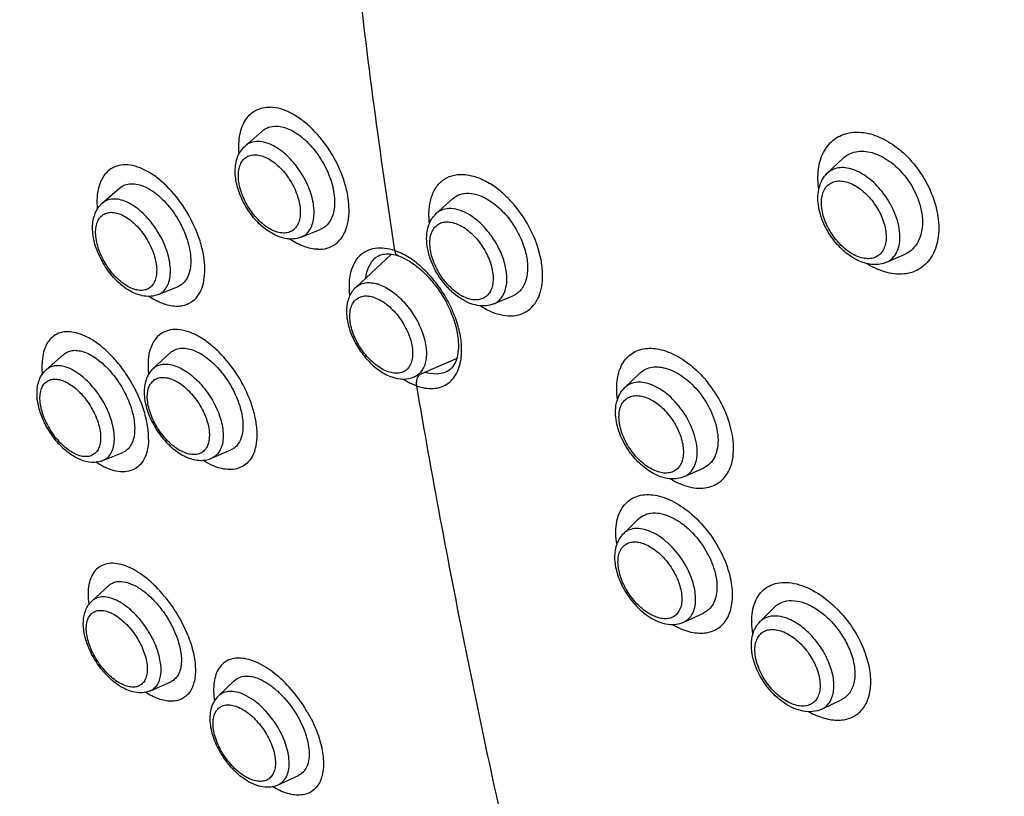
# Model space of a CAD drawing. Header units: millimetres. Extents: x 18 to 699, y 6 to 689.
# Tile 13 of 53: x 206 to 234, y 254 to 276. Entities that reach past the tile are written whole.
import ezdxf

# ---------------------------------------------------------------- set-up
doc = ezdxf.new("R2010")
doc.units = ezdxf.units.MM
doc.header["$LTSCALE"] = 46.255
doc.layers.get('0').update_dxf_attribs({"linetype": 'CONTINUOUS'})

msp = doc.modelspace()

# ---------------------------------------------------------------- linework, layer by layer
at = {"color": 7, "linetype": 'CONTINUOUS'}
for p, q in [((212.759, 272.854), (213.244, 273.28)), ((229.393, 272.077), (229.834, 272.498)), ((208.679, 271.219), (209.176, 271.651)), ((218.223, 270.925), (218.687, 271.347)), ((214.361, 270.249), (214.908, 270.468)), ((215.919, 268.814), (216.939, 269.764)), ((231.087, 269.534), (231.616, 269.766)), ((210.275, 268.609), (210.83, 268.832)), ((219.862, 268.345), (220.407, 268.571)), ((207.077, 266.459), (207.572, 266.898)), ((210.133, 266.495), (210.62, 266.944)), ((217.594, 266.256), (218.804, 266.781)), ((218.504, 266.397), (218.503, 266.397)), ((223.607, 265.949), (224.046, 266.369)), ((211.802, 263.931), (212.348, 264.168)), ((208.7, 263.865), (209.266, 264.1)), ((225.307, 263.408), (225.855, 263.651)), ((223.567, 261.776), (224.004, 262.199)), ((208.382, 259.85), (208.864, 260.293)), ((227.47, 259.259), (227.889, 259.68)), ((225.291, 259.251), (225.853, 259.507)), ((210.057, 257.288), (210.634, 257.542)), ((211.995, 257.137), (212.458, 257.578)), ((229.234, 256.762), (229.791, 257.026)), ((213.708, 254.602), (214.281, 254.863))]:
    msp.add_line(p, q, dxfattribs=at)
for points in [[(216.47, 269.645), (216.481, 269.655), (216.518, 269.684), (216.558, 269.71), (216.601, 269.731), (216.646, 269.747), (216.692, 269.76), (216.74, 269.768), (216.79, 269.772), (216.84, 269.773), (216.892, 269.77), (216.945, 269.763), (216.999, 269.753), (217.055, 269.74), (217.114, 269.723), (217.141, 269.714)], [(217.141, 269.714), (217.172, 269.702), (217.24, 269.675), (217.31, 269.642), (217.381, 269.605), (217.453, 269.563), (217.525, 269.517), (217.598, 269.466), (217.671, 269.41), (217.745, 269.35), (217.817, 269.286), (217.889, 269.218), (217.96, 269.147), (218.03, 269.071), (218.098, 268.992), (218.165, 268.911), (218.23, 268.826), (218.292, 268.738), (218.352, 268.649), (218.409, 268.557), (218.464, 268.464), (218.515, 268.37), (218.563, 268.274), (218.608, 268.178), (218.649, 268.082), (218.687, 267.985), (218.721, 267.889), (218.751, 267.794), (218.777, 267.7), (218.799, 267.607), (218.818, 267.515), (218.832, 267.426), (218.843, 267.339), (218.85, 267.255), (218.853, 267.174), (218.852, 267.095), (218.848, 267.02), (218.84, 266.949), (218.829, 266.881), (218.815, 266.817), (218.797, 266.756), (218.776, 266.699), (218.752, 266.647), (218.725, 266.598), (218.695, 266.552), (218.66, 266.509), (218.621, 266.471), (218.578, 266.438), (218.531, 266.41), (218.503, 266.397)]]:
    msp.add_lwpolyline(points, dxfattribs=at)
msp.add_arc((209.141, 270.689), 0.703, 131.0897, 138.3978, dxfattribs=at)
at = {"color": 9, "linetype": 'CONTINUOUS'}
for centre, radius, start, end in [((215.341, 272.155), 2.356, 236.2229, 236.6294), ((216.218, 267.853), 1.108, 70.7754, 72.5193), ((219.554, 269.668), 1.25, 237.7284, 242.2365), ((220.675, 270.154), 2.213, 237.371, 238.0152), ((217.276, 267.003), 1.671, 353.7409, 353.9665), ((466.05, 308.29), 251.968, 189.6623, 191.40309), ((225.455, 265.342), 2.046, 218.696, 219.2484), ((225.491, 261.241), 2.123, 209.8379, 210.2814), ((210.169, 259.254), 1.968, 199.46, 201.4957), ((455.576, 305.919), 241.232, 191.34292, 193.13855), ((229.042, 258.578), 1.731, 199.216, 199.6624), ((229.081, 258.592), 1.772, 199.6676, 201.4928), ((214.027, 256.666), 2.235, 209.8787, 210.2814)]:
    msp.add_arc(centre, radius, start, end, dxfattribs=at)
at = {"color": 7, "linetype": 'CONTINUOUS'}
for points, knots in [([(266.301, 240.981), (266.224, 243.18), (265.752, 247.725), (264.229, 254.616), (261.902, 261.69), (258.818, 268.797), (255.045, 275.789), (250.661, 282.518), (245.761, 288.842), (240.447, 294.625), (234.832, 299.746), (229.033, 304.096), (223.168, 307.584), (217.356, 310.136), (212.547, 311.461), (208.851, 311.965), (206.226, 312.071), (203.703, 311.911), (201.297, 311.482), (199.022, 310.786), (197.594, 310.141), (196.911, 309.777)], [0, 0, 0, 0, 0.06017, 0.124586, 0.192628, 0.263472, 0.336155, 0.409633, 0.482822, 0.554654, 0.62412, 0.690326, 0.752547, 0.810296, 0.863404, 0.8883, 0.912168, 0.935114, 0.957282, 0.978844, 1, 1, 1, 1]), ([(194.124, 307.962), (193.51, 307.515), (192.33, 306.536), (190.75, 304.837), (189.359, 302.915), (188.167, 300.783), (187.177, 298.455), (186.11, 295.033), (185.333, 290.305), (185.266, 284.203), (186.036, 277.672), (187.622, 270.841), (189.99, 263.847), (193.091, 256.831), (196.86, 249.939), (201.219, 243.311), (206.078, 237.087), (211.337, 231.393), (216.887, 226.349), (222.614, 222.059), (226.609, 219.68), (228.609, 218.653)], [0, 0, 0, 0, 0.021111, 0.042499, 0.064371, 0.086915, 0.110287, 0.134617, 0.186447, 0.242853, 0.303794, 0.368895, 0.437521, 0.508853, 0.581937, 0.655745, 0.729214, 0.8013, 0.871015, 0.937485, 1, 1, 1, 1]), ([(213.244, 273.28), (213.298, 273.328), (213.43, 273.404), (213.58, 273.423), (213.655, 273.421)], [0, 0, 0, 0, 0.487828, 1, 1, 1, 1]), ([(213.655, 273.421), (213.794, 273.417), (214.011, 273.35), (214.275, 273.193), (214.555, 272.968), (214.865, 272.607), (215.145, 272.103), (215.307, 271.579), (215.331, 271.153), (215.265, 270.862), (215.181, 270.686), (215.062, 270.549), (214.961, 270.489), (214.908, 270.468)], [0, 0, 0, 0, 0.107384, 0.169911, 0.237677, 0.384322, 0.53624, 0.680563, 0.806545, 0.861179, 0.910515, 0.955998, 1, 1, 1, 1]), ([(214.051, 270.196), (213.919, 270.2), (213.644, 270.272), (213.276, 270.51), (212.951, 270.847), (212.693, 271.253), (212.521, 271.693), (212.455, 272.132), (212.508, 272.481), (212.627, 272.715), (212.712, 272.812), (212.759, 272.854)], [0, 0, 0, 0, 0.113415, 0.23772, 0.372873, 0.512899, 0.649412, 0.775747, 0.890709, 0.945715, 1, 1, 1, 1]), ([(229.834, 272.498), (229.885, 272.547), (230.002, 272.63), (230.21, 272.701), (230.44, 272.714), (230.775, 272.654), (231.198, 272.435), (231.477, 272.162), (231.604, 272.004)], [0, 0, 0, 0, 0.102753, 0.207133, 0.31737, 0.43632, 0.702532, 1, 1, 1, 1]), ([(229.601, 270.132), (229.479, 270.285), (229.276, 270.614), (229.136, 271.069), (229.117, 271.425), (229.152, 271.673), (229.241, 271.897), (229.337, 272.024), (229.393, 272.077)], [0, 0, 0, 0, 0.277054, 0.540179, 0.662594, 0.778821, 0.890572, 1, 1, 1, 1]), ([(209.176, 271.651), (209.219, 271.689), (209.322, 271.752), (209.505, 271.787), (209.706, 271.765), (209.917, 271.689), (210.133, 271.563), (210.426, 271.327), (210.753, 270.941), (211.043, 270.407), (211.185, 269.931), (211.215, 269.569), (211.195, 269.332), (211.135, 269.128), (211.063, 269.014), (211.022, 268.967)], [0, 0, 0, 0, 0.043193, 0.087931, 0.137226, 0.192798, 0.255095, 0.323597, 0.473778, 0.629883, 0.776304, 0.841865, 0.900869, 0.953233, 1, 1, 1, 1]), ([(231.604, 272.004), (231.76, 271.81), (231.948, 271.484), (232.085, 271.022), (232.122, 270.687), (232.093, 270.378), (231.997, 270.109), (231.837, 269.895), (231.693, 269.799), (231.616, 269.766)], [0, 0, 0, 0, 0.294228, 0.435537, 0.56791, 0.689305, 0.799678, 0.901553, 1, 1, 1, 1]), ([(218.687, 271.347), (218.747, 271.402), (218.896, 271.489), (219.164, 271.52), (219.453, 271.455), (219.639, 271.361), (219.732, 271.302)], [0, 0, 0, 0, 0.217184, 0.44664, 0.705475, 1, 1, 1, 1]), ([(219.732, 271.302), (219.856, 271.225), (220.093, 271.031), (220.392, 270.673), (220.629, 270.261), (220.785, 269.829), (220.847, 269.411), (220.809, 269.038), (220.685, 268.78), (220.537, 268.638), (220.451, 268.59), (220.407, 268.571)], [0, 0, 0, 0, 0.134527, 0.279459, 0.427236, 0.569768, 0.699958, 0.813421, 0.910682, 0.955656, 1, 1, 1, 1]), ([(210.275, 268.609), (210.213, 268.584), (210.079, 268.552), (209.871, 268.559), (209.664, 268.614), (209.388, 268.745), (209.066, 269.003), (208.749, 269.402), (208.516, 269.859), (208.411, 270.263), (208.398, 270.575), (208.426, 270.791), (208.494, 270.99), (208.571, 271.106), (208.616, 271.156)], [0, 0, 0, 0, 0.054524, 0.109823, 0.166918, 0.226835, 0.356433, 0.496269, 0.637258, 0.769668, 0.831049, 0.889287, 0.945241, 1, 1, 1, 1]), ([(218.932, 268.488), (218.829, 268.552), (218.633, 268.709), (218.38, 268.995), (218.173, 269.323), (218.025, 269.673), (217.944, 270.028), (217.94, 270.37), (218.024, 270.683), (218.148, 270.857), (218.223, 270.925)], [0, 0, 0, 0, 0.128106, 0.263088, 0.400541, 0.535297, 0.663026, 0.781766, 0.892868, 1, 1, 1, 1]), ([(214.361, 270.249), (214.288, 270.22), (214.183, 270.197), (214.077, 270.195), (214.051, 270.196)], [0, 0, 0, 0, 0.747381, 1, 1, 1, 1]), ([(231.087, 269.534), (231.028, 269.508), (230.903, 269.472), (230.637, 269.458), (230.293, 269.55), (229.917, 269.788), (229.7, 270.009), (229.601, 270.132)], [0, 0, 0, 0, 0.112091, 0.225834, 0.463182, 0.722057, 1, 1, 1, 1]), ([(211.022, 268.967), (210.996, 268.938), (210.937, 268.884), (210.867, 268.846), (210.83, 268.832)], [0, 0, 0, 0, 0.503742, 1, 1, 1, 1]), ([(215.919, 268.814), (215.877, 268.776), (215.804, 268.689), (215.696, 268.482), (215.64, 268.179), (215.681, 267.793), (215.812, 267.401), (216.019, 267.024), (216.287, 266.689), (216.598, 266.421), (216.834, 266.295), (216.954, 266.254)], [0, 0, 0, 0, 0.053587, 0.10773, 0.219811, 0.341468, 0.473262, 0.611171, 0.748705, 0.879516, 1, 1, 1, 1]), ([(219.862, 268.345), (219.791, 268.315), (219.636, 268.278), (219.396, 268.291), (219.156, 268.362), (219.006, 268.441), (218.932, 268.488)], [0, 0, 0, 0, 0.237702, 0.48036, 0.733079, 1, 1, 1, 1]), ([(207.572, 266.898), (207.606, 266.928), (207.685, 266.979), (207.825, 267.018), (207.98, 267.017), (208.214, 266.963), (208.519, 266.797), (208.861, 266.491), (209.169, 266.096), (209.412, 265.65), (209.568, 265.193), (209.608, 264.884), (209.605, 264.741)], [0, 0, 0, 0, 0.040241, 0.081477, 0.126043, 0.17552, 0.291176, 0.427551, 0.577071, 0.729332, 0.873406, 1, 1, 1, 1]), ([(210.62, 266.944), (210.658, 266.979), (210.749, 267.039), (210.911, 267.082), (211.091, 267.076), (211.361, 267.003), (211.707, 266.794), (212.082, 266.423), (212.397, 265.958), (212.617, 265.454), (212.717, 264.966), (212.692, 264.651), (212.648, 264.52)], [0, 0, 0, 0, 0.041968, 0.085109, 0.132085, 0.184576, 0.307488, 0.450831, 0.604079, 0.754153, 0.888761, 1, 1, 1, 1]), ([(206.815, 265.817), (206.818, 265.938), (206.847, 266.12), (206.957, 266.332), (207.034, 266.421), (207.077, 266.459)], [0, 0, 0, 0, 0.510487, 0.756325, 1, 1, 1, 1]), ([(210.133, 266.495), (210.086, 266.451), (210.003, 266.351), (209.949, 266.233), (209.929, 266.172)], [0, 0, 0, 0, 0.496915, 1, 1, 1, 1]), ([(224.046, 266.369), (224.093, 266.413), (224.201, 266.488), (224.395, 266.546), (224.611, 266.547), (224.93, 266.473), (225.334, 266.243), (225.605, 265.973), (225.731, 265.816)], [0, 0, 0, 0, 0.097215, 0.197, 0.304473, 0.422796, 0.693456, 1, 1, 1, 1]), ([(209.929, 266.172), (209.843, 265.916), (209.886, 265.461), (210.11, 264.925), (210.369, 264.53), (210.688, 264.201), (211.045, 263.963), (211.372, 263.865), (211.626, 263.873), (211.746, 263.907), (211.802, 263.931)], [0, 0, 0, 0, 0.237911, 0.374589, 0.515314, 0.65164, 0.77719, 0.891263, 0.94594, 1, 1, 1, 1]), ([(216.954, 266.254), (217.058, 266.217), (217.275, 266.173), (217.496, 266.213), (217.594, 266.256)], [0, 0, 0, 0, 0.510107, 1, 1, 1, 1]), ([(223.825, 264.01), (223.703, 264.163), (223.5, 264.492), (223.357, 264.945), (223.336, 265.3), (223.369, 265.546), (223.456, 265.77), (223.552, 265.896), (223.607, 265.949)], [0, 0, 0, 0, 0.277803, 0.541206, 0.663476, 0.779419, 0.890846, 1, 1, 1, 1]), ([(208.7, 263.865), (208.65, 263.844), (208.544, 263.815), (208.32, 263.805), (208.033, 263.88), (207.713, 264.073), (207.42, 264.345), (207.167, 264.679), (206.969, 265.049), (206.843, 265.432), (206.812, 265.693), (206.815, 265.817)], [0, 0, 0, 0, 0.053134, 0.106679, 0.217268, 0.337623, 0.468837, 0.607087, 0.745792, 0.878202, 1, 1, 1, 1]), ([(225.731, 265.816), (225.885, 265.624), (226.075, 265.306), (226.226, 264.856), (226.278, 264.533), (226.267, 264.235), (226.193, 263.977), (226.055, 263.772), (225.924, 263.681), (225.855, 263.651)], [0, 0, 0, 0, 0.302769, 0.447161, 0.58111, 0.702085, 0.809793, 0.907043, 1, 1, 1, 1]), ([(209.605, 264.741), (209.603, 264.666), (209.588, 264.524), (209.523, 264.334), (209.416, 264.185), (209.318, 264.121), (209.266, 264.1)], [0, 0, 0, 0, 0.294318, 0.552386, 0.782283, 1, 1, 1, 1]), ([(212.648, 264.52), (212.622, 264.441), (212.564, 264.331), (212.449, 264.221), (212.383, 264.183), (212.348, 264.168)], [0, 0, 0, 0, 0.521527, 0.762531, 1, 1, 1, 1]), ([(225.307, 263.408), (225.248, 263.383), (225.124, 263.346), (224.859, 263.333), (224.516, 263.426), (224.141, 263.666), (223.924, 263.887), (223.825, 264.01)], [0, 0, 0, 0, 0.111862, 0.225332, 0.462257, 0.721308, 1, 1, 1, 1]), ([(224.004, 262.199), (224.056, 262.25), (224.185, 262.334), (224.419, 262.382), (224.678, 262.354), (224.95, 262.254), (225.224, 262.089), (225.58, 261.788), (225.802, 261.5), (225.925, 261.29)], [0, 0, 0, 0, 0.091663, 0.187835, 0.294831, 0.415515, 0.549611, 0.694606, 1, 1, 1, 1]), ([(223.567, 261.776), (223.521, 261.731), (223.44, 261.628), (223.36, 261.447), (223.318, 261.249), (223.311, 260.961), (223.39, 260.583), (223.521, 260.298), (223.602, 260.158)], [0, 0, 0, 0, 0.11114, 0.223814, 0.33972, 0.460596, 0.720026, 1, 1, 1, 1]), ([(225.925, 261.29), (226.028, 261.114), (226.151, 260.838), (226.233, 260.462), (226.248, 260.202), (226.217, 259.968), (226.141, 259.766), (226.018, 259.606), (225.91, 259.533), (225.853, 259.507)], [0, 0, 0, 0, 0.308697, 0.450959, 0.581657, 0.699854, 0.80646, 0.9047, 1, 1, 1, 1]), ([(208.864, 260.293), (208.89, 260.316), (208.948, 260.358), (209.089, 260.413), (209.303, 260.414), (209.574, 260.322), (209.856, 260.148), (210.135, 259.901), (210.393, 259.596), (210.617, 259.253), (210.735, 259.005), (210.785, 258.879)], [0, 0, 0, 0, 0.039826, 0.080192, 0.168474, 0.27404, 0.398702, 0.53969, 0.691562, 0.847449, 1, 1, 1, 1]), ([(223.602, 260.158), (223.7, 259.991), (223.928, 259.688), (224.289, 259.392), (224.604, 259.242), (224.839, 259.182), (225.073, 259.178), (225.223, 259.219), (225.291, 259.251)], [0, 0, 0, 0, 0.279436, 0.543014, 0.664878, 0.780267, 0.891186, 1, 1, 1, 1]), ([(208.272, 258.563), (208.226, 258.681), (208.155, 258.916), (208.123, 259.269), (208.176, 259.546), (208.275, 259.735), (208.344, 259.815), (208.382, 259.85)], [0, 0, 0, 0, 0.279369, 0.535318, 0.771335, 0.886015, 1, 1, 1, 1]), ([(227.889, 259.68), (227.949, 259.74), (228.103, 259.839), (228.387, 259.881), (228.699, 259.824), (229.021, 259.675), (229.335, 259.447), (229.623, 259.152), (229.867, 258.811), (229.992, 258.56), (230.043, 258.431)], [0, 0, 0, 0, 0.090394, 0.18688, 0.296388, 0.420951, 0.558646, 0.705013, 0.854214, 1, 1, 1, 1]), ([(227.351, 257.973), (227.305, 258.089), (227.236, 258.321), (227.211, 258.673), (227.278, 259), (227.396, 259.185), (227.47, 259.259)], [0, 0, 0, 0, 0.275219, 0.531069, 0.770023, 1, 1, 1, 1]), ([(210.785, 258.879), (210.843, 258.732), (210.927, 258.452), (210.952, 258.101), (210.906, 257.863), (210.844, 257.721), (210.753, 257.61), (210.675, 257.56), (210.634, 257.542)], [0, 0, 0, 0, 0.321809, 0.594524, 0.710452, 0.813969, 0.908625, 1, 1, 1, 1]), ([(210.057, 257.288), (209.979, 257.254), (209.807, 257.216), (209.542, 257.248), (209.283, 257.352), (209.035, 257.515), (208.801, 257.727), (208.519, 258.063), (208.354, 258.357), (208.272, 258.563)], [0, 0, 0, 0, 0.106056, 0.214506, 0.329124, 0.45253, 0.584594, 0.72274, 1, 1, 1, 1]), ([(230.043, 258.431), (230.101, 258.284), (230.164, 258.06), (230.186, 257.763), (230.165, 257.508), (230.081, 257.276), (229.93, 257.107), (229.839, 257.049), (229.791, 257.026)], [0, 0, 0, 0, 0.303983, 0.442098, 0.569643, 0.794553, 0.897951, 1, 1, 1, 1]), ([(229.234, 256.762), (229.154, 256.725), (228.976, 256.677), (228.698, 256.693), (228.421, 256.783), (228.057, 256.99), (227.66, 257.376), (227.433, 257.765), (227.351, 257.973)], [0, 0, 0, 0, 0.107815, 0.218614, 0.335293, 0.459644, 0.727152, 1, 1, 1, 1]), ([(212.458, 257.578), (212.504, 257.622), (212.621, 257.692), (212.834, 257.718), (213.07, 257.671), (213.321, 257.556), (213.575, 257.381), (213.912, 257.07), (214.126, 256.783), (214.247, 256.576)], [0, 0, 0, 0, 0.083576, 0.173382, 0.277035, 0.397458, 0.533872, 0.683098, 1, 1, 1, 1]), ([(211.995, 257.137), (211.949, 257.093), (211.869, 256.992), (211.791, 256.812), (211.753, 256.615), (211.75, 256.329), (211.833, 255.953), (211.965, 255.668), (212.047, 255.528)], [0, 0, 0, 0, 0.110587, 0.222474, 0.337568, 0.457913, 0.717816, 1, 1, 1, 1]), ([(214.247, 256.576), (214.349, 256.401), (214.474, 256.131), (214.569, 255.765), (214.597, 255.516), (214.583, 255.293), (214.526, 255.102), (214.426, 254.952), (214.331, 254.885), (214.281, 254.863)], [0, 0, 0, 0, 0.321083, 0.467556, 0.600361, 0.717995, 0.821004, 0.912801, 1, 1, 1, 1]), ([(212.047, 255.528), (212.144, 255.362), (212.37, 255.058), (212.724, 254.759), (213.032, 254.604), (213.262, 254.539), (213.493, 254.531), (213.64, 254.571), (213.708, 254.602)], [0, 0, 0, 0, 0.281651, 0.545982, 0.667363, 0.781868, 0.891858, 1, 1, 1, 1])]:
    msp.add_open_spline(points, degree=3, knots=knots, dxfattribs=at)
at = {"color": 9, "linetype": 'CONTINUOUS'}
for points, knots in [([(228.611, 218.679), (227.347, 219.325), (224.816, 220.751), (221.11, 223.204), (217.439, 225.999), (213.835, 229.111), (210.329, 232.514), (205.801, 237.428), (200.586, 244.094), (195.203, 252.674), (191.528, 260.182), (189.173, 266.258), (187.736, 270.739), (186.623, 275.149), (185.846, 279.451), (185.409, 283.608), (185.317, 287.583), (185.573, 291.345), (186.174, 294.859), (187.116, 298.097), (188.395, 301.03), (190, 303.63), (191.921, 305.873), (194.14, 307.734), (196.635, 309.194), (199.381, 310.237), (202.348, 310.857), (205.51, 311.05), (208.837, 310.818), (212.301, 310.165), (214.616, 309.474), (215.787, 309.065)], [0, 0, 0, 0, 0.032735, 0.066919, 0.102417, 0.139062, 0.176668, 0.215028, 0.293096, 0.371444, 0.448206, 0.485451, 0.521657, 0.556646, 0.590263, 0.622386, 0.652932, 0.681861, 0.70919, 0.734999, 0.75944, 0.782745, 0.805221, 0.827242, 0.84922, 0.871572, 0.894681, 0.91887, 0.944387, 0.971399, 1, 1, 1, 1]), ([(264.973, 229.573), (265.407, 231.133), (266.037, 234.459), (266.289, 239.718), (265.885, 245.357), (264.834, 251.283), (263.154, 257.403), (260.873, 263.618), (258.026, 269.828), (254.66, 275.933), (250.831, 281.831), (246.601, 287.429), (242.037, 292.633), (237.216, 297.36), (232.215, 301.532), (227.114, 305.083), (221.996, 307.955), (218.503, 309.437), (216.777, 310.039)], [0, 0, 0, 0, 0.048325, 0.100573, 0.156765, 0.216683, 0.279925, 0.345944, 0.41409, 0.483635, 0.553807, 0.623813, 0.692865, 0.760205, 0.825136, 0.887046, 0.945444, 1, 1, 1, 1]), ([(218.069, 308.744), (219.443, 308.187), (222.21, 306.902), (226.279, 304.573), (230.338, 301.814), (234.345, 298.652), (238.261, 295.12), (242.045, 291.255), (245.657, 287.097), (249.06, 282.687), (252.219, 278.073), (255.103, 273.301), (257.68, 268.421), (259.924, 263.483), (261.813, 258.538), (263.326, 253.636), (264.448, 248.829), (264.94, 245.643), (265.112, 244.079)], [0, 0, 0, 0, 0.053463, 0.109818, 0.168851, 0.230276, 0.293741, 0.35885, 0.425168, 0.492234, 0.559574, 0.626706, 0.693153, 0.758452, 0.822166, 0.88389, 0.943267, 1, 1, 1, 1]), ([(215.624, 281.057), (215.718, 280.085), (216.11, 276.347), (216.61, 272.621), (217.031, 269.871)], [0, 0, 0, 0, 0.259726, 1, 1, 1, 1]), ([(212.591, 272.639), (212.574, 272.82), (212.579, 273.087), (212.669, 273.412), (212.771, 273.612), (212.907, 273.772), (213.075, 273.888), (213.269, 273.955), (213.408, 273.966), (213.478, 273.964)], [0, 0, 0, 0, 0.299377, 0.431274, 0.552278, 0.665147, 0.774079, 0.884085, 1, 1, 1, 1]), ([(214.835, 269.903), (214.924, 269.9), (215.099, 269.919), (215.337, 270.031), (215.526, 270.221), (215.656, 270.476), (215.727, 270.783), (215.737, 271.131), (215.689, 271.508), (215.545, 272.041), (215.238, 272.685), (214.802, 273.245), (214.396, 273.6), (214.009, 273.849), (213.685, 273.958), (213.478, 273.964)], [0, 0, 0, 0, 0.047546, 0.092606, 0.138527, 0.188351, 0.243992, 0.306069, 0.374195, 0.447264, 0.601338, 0.753408, 0.82414, 0.889302, 1, 1, 1, 1]), ([(229.149, 271.618), (229.122, 271.805), (229.111, 272.165), (229.227, 272.592), (229.398, 272.863), (229.556, 273.026), (229.744, 273.147), (230.033, 273.253), (230.454, 273.264), (230.97, 273.095), (231.47, 272.768), (231.761, 272.47), (231.895, 272.303)], [0, 0, 0, 0, 0.134449, 0.253524, 0.308419, 0.361302, 0.413486, 0.466395, 0.578811, 0.705662, 0.847435, 1, 1, 1, 1]), ([(213.141, 272.983), (213.07, 272.985), (212.931, 272.968), (212.809, 272.898), (212.759, 272.854)], [0, 0, 0, 0, 0.514152, 1, 1, 1, 1]), ([(214.361, 270.249), (214.409, 270.269), (214.503, 270.324), (214.613, 270.451), (214.689, 270.614), (214.745, 270.885), (214.716, 271.28), (214.555, 271.765), (214.285, 272.23), (213.989, 272.565), (213.724, 272.772), (213.475, 272.917), (213.271, 272.979), (213.141, 272.983)], [0, 0, 0, 0, 0.04368, 0.088667, 0.137434, 0.191524, 0.316722, 0.460848, 0.613166, 0.760658, 0.828923, 0.891936, 1, 1, 1, 1]), ([(213.849, 270.367), (213.734, 270.37), (213.553, 270.43), (213.335, 270.567), (213.106, 270.762), (212.858, 271.07), (212.649, 271.488), (212.563, 271.852), (212.567, 272.119), (212.603, 272.289), (212.674, 272.429), (212.777, 272.534), (212.909, 272.595), (213.006, 272.605), (213.055, 272.604)], [0, 0, 0, 0, 0.11145, 0.177149, 0.248423, 0.401348, 0.555705, 0.696146, 0.757773, 0.812856, 0.862113, 0.907574, 0.952407, 1, 1, 1, 1]), ([(213.055, 272.604), (213.171, 272.601), (213.352, 272.54), (213.569, 272.404), (213.799, 272.209), (214.047, 271.9), (214.256, 271.483), (214.341, 271.119), (214.338, 270.851), (214.301, 270.682), (214.231, 270.542), (214.127, 270.437), (213.996, 270.375), (213.899, 270.365), (213.849, 270.367)], [0, 0, 0, 0, 0.11145, 0.177149, 0.248423, 0.401348, 0.555705, 0.696146, 0.757773, 0.812856, 0.862113, 0.907574, 0.952407, 1, 1, 1, 1]), ([(211.358, 268.508), (211.48, 268.643), (211.59, 268.935), (211.619, 269.348), (211.584, 269.714), (211.493, 270.1), (211.299, 270.63), (210.948, 271.249), (210.487, 271.77), (210.076, 272.077), (209.777, 272.234), (209.487, 272.318), (209.215, 272.324), (208.972, 272.246), (208.843, 272.142), (208.789, 272.082)], [0, 0, 0, 0, 0.099272, 0.159135, 0.225717, 0.298032, 0.374507, 0.531889, 0.681632, 0.74917, 0.810085, 0.864076, 0.911996, 0.95614, 1, 1, 1, 1]), ([(231.895, 272.303), (232.05, 272.11), (232.311, 271.694), (232.548, 271.024), (232.606, 270.37), (232.49, 269.875), (232.296, 269.567), (232.114, 269.388), (231.894, 269.263), (231.553, 269.17), (231.063, 269.213), (230.701, 269.383), (230.524, 269.495)], [0, 0, 0, 0, 0.152181, 0.299327, 0.433459, 0.55083, 0.604298, 0.655575, 0.706299, 0.75823, 0.870746, 1, 1, 1, 1]), ([(208.546, 271.064), (208.537, 271.167), (208.526, 271.517), (208.623, 271.895), (208.789, 272.082)], [0, 0, 0, 0, 0.293138, 1, 1, 1, 1]), ([(218.027, 270.644), (218.012, 270.78), (218.004, 271.041), (218.072, 271.406), (218.221, 271.708), (218.449, 271.928), (218.742, 272.044), (219.075, 272.053), (219.429, 271.96), (219.658, 271.842), (219.772, 271.77)], [0, 0, 0, 0, 0.147043, 0.278338, 0.39529, 0.503125, 0.610355, 0.725729, 0.854976, 1, 1, 1, 1]), ([(230.958, 271.552), (230.84, 271.698), (230.588, 271.951), (230.213, 272.168), (229.916, 272.239), (229.716, 272.239), (229.536, 272.187), (229.436, 272.118), (229.393, 272.077)], [0, 0, 0, 0, 0.307891, 0.579221, 0.697458, 0.804525, 0.903622, 1, 1, 1, 1]), ([(219.502, 268.276), (219.603, 268.212), (219.806, 268.105), (220.119, 268.01), (220.417, 267.99), (220.689, 268.052), (220.919, 268.196), (221.096, 268.413), (221.212, 268.69), (221.266, 269.014), (221.258, 269.375), (221.165, 269.901), (220.902, 270.559), (220.494, 271.146), (220.098, 271.539), (219.882, 271.701), (219.772, 271.77)], [0, 0, 0, 0, 0.063339, 0.120597, 0.172243, 0.219779, 0.26584, 0.313532, 0.365437, 0.423031, 0.486659, 0.555771, 0.705046, 0.85787, 0.931127, 1, 1, 1, 1]), ([(229.636, 270.187), (229.535, 270.313), (229.368, 270.58), (229.245, 270.946), (229.218, 271.227), (229.234, 271.414), (229.286, 271.577), (229.372, 271.709), (229.492, 271.804), (229.637, 271.855), (229.801, 271.86), (230.046, 271.808), (230.357, 271.632), (230.566, 271.425), (230.663, 271.303)], [0, 0, 0, 0, 0.153098, 0.297037, 0.361947, 0.420925, 0.474105, 0.522697, 0.569052, 0.616206, 0.666936, 0.723024, 0.852389, 1, 1, 1, 1]), ([(231.087, 269.534), (231.151, 269.562), (231.272, 269.645), (231.399, 269.836), (231.466, 270.076), (231.474, 270.353), (231.424, 270.654), (231.281, 271.074), (231.102, 271.371), (230.958, 271.552)], [0, 0, 0, 0, 0.092185, 0.188713, 0.295966, 0.416832, 0.550998, 0.695866, 1, 1, 1, 1]), ([(210.456, 268.737), (210.495, 268.781), (210.561, 268.887), (210.616, 269.078), (210.633, 269.298), (210.601, 269.635), (210.461, 270.077), (210.181, 270.572), (209.867, 270.927), (209.588, 271.144), (209.382, 271.26), (209.181, 271.329), (208.99, 271.348), (208.817, 271.314), (208.72, 271.255), (208.679, 271.219)], [0, 0, 0, 0, 0.046565, 0.098541, 0.157062, 0.222122, 0.367708, 0.523454, 0.673889, 0.742745, 0.805517, 0.861637, 0.911472, 0.956629, 1, 1, 1, 1]), ([(230.663, 271.303), (230.764, 271.178), (230.931, 270.91), (231.054, 270.545), (231.08, 270.263), (231.065, 270.076), (231.013, 269.913), (230.927, 269.781), (230.807, 269.686), (230.661, 269.636), (230.498, 269.63), (230.253, 269.682), (229.941, 269.858), (229.733, 270.066), (229.636, 270.187)], [0, 0, 0, 0, 0.153098, 0.297037, 0.361947, 0.420925, 0.474105, 0.522697, 0.569052, 0.616206, 0.666936, 0.723024, 0.852389, 1, 1, 1, 1]), ([(208.627, 270.826), (208.657, 270.86), (208.729, 270.919), (208.866, 270.962), (209.019, 270.96), (209.183, 270.915), (209.352, 270.83), (209.586, 270.662), (209.849, 270.376), (210.088, 269.972), (210.209, 269.606), (210.239, 269.327), (210.227, 269.143), (210.183, 268.985), (210.128, 268.896), (210.096, 268.86)], [0, 0, 0, 0, 0.043906, 0.088369, 0.136787, 0.191316, 0.252706, 0.320598, 0.470569, 0.627529, 0.775119, 0.841157, 0.900492, 0.953056, 1, 1, 1, 1]), ([(219.189, 270.875), (219.102, 270.929), (218.929, 271.018), (218.662, 271.079), (218.415, 271.054), (218.278, 270.975), (218.223, 270.925)], [0, 0, 0, 0, 0.297254, 0.55719, 0.785656, 1, 1, 1, 1]), ([(210.096, 268.86), (210.066, 268.827), (209.994, 268.768), (209.858, 268.725), (209.704, 268.727), (209.54, 268.772), (209.371, 268.857), (209.137, 269.025), (208.874, 269.311), (208.635, 269.715), (208.515, 270.08), (208.484, 270.36), (208.496, 270.543), (208.54, 270.702), (208.595, 270.79), (208.627, 270.826)], [0, 0, 0, 0, 0.043906, 0.088369, 0.136787, 0.191316, 0.252706, 0.320598, 0.470569, 0.627529, 0.775119, 0.841157, 0.900492, 0.953056, 1, 1, 1, 1]), ([(218.887, 268.611), (218.76, 268.69), (218.524, 268.898), (218.252, 269.281), (218.075, 269.704), (218.025, 270.061), (218.062, 270.311), (218.123, 270.463), (218.218, 270.582), (218.344, 270.66), (218.493, 270.693), (218.657, 270.681), (218.83, 270.627), (218.943, 270.568), (218.999, 270.532)], [0, 0, 0, 0, 0.143058, 0.297173, 0.447207, 0.579375, 0.636508, 0.687745, 0.734674, 0.780062, 0.827176, 0.878726, 0.936224, 1, 1, 1, 1]), ([(219.862, 268.345), (219.903, 268.362), (219.981, 268.406), (220.115, 268.537), (220.225, 268.776), (220.253, 269.121), (220.188, 269.508), (220.036, 269.907), (219.809, 270.289), (219.527, 270.621), (219.305, 270.802), (219.189, 270.875)], [0, 0, 0, 0, 0.043661, 0.087881, 0.183771, 0.296444, 0.426546, 0.569606, 0.718345, 0.864427, 1, 1, 1, 1]), ([(218.999, 270.532), (219.121, 270.455), (219.35, 270.255), (219.618, 269.886), (219.798, 269.475), (219.858, 269.127), (219.834, 268.877), (219.784, 268.722), (219.702, 268.596), (219.59, 268.506), (219.453, 268.458), (219.299, 268.452), (219.134, 268.486), (219.026, 268.533), (218.972, 268.562)], [0, 0, 0, 0, 0.143013, 0.297188, 0.448291, 0.583041, 0.641859, 0.694739, 0.742839, 0.788452, 0.834608, 0.884168, 0.939042, 1, 1, 1, 1]), ([(214.835, 269.903), (214.704, 269.906), (214.423, 269.971), (214.172, 270.104), (214.046, 270.188)], [0, 0, 0, 0, 0.463631, 1, 1, 1, 1]), ([(215.755, 268.591), (215.741, 268.706), (215.731, 268.926), (215.771, 269.24), (215.869, 269.509), (216.023, 269.725), (216.229, 269.875), (216.476, 269.95), (216.752, 269.95), (216.937, 269.904), (217.031, 269.871)], [0, 0, 0, 0, 0.153313, 0.292042, 0.416673, 0.530251, 0.638537, 0.74886, 0.867888, 1, 1, 1, 1]), ([(218.937, 266.827), (218.952, 266.967), (218.947, 267.265), (218.854, 267.721), (218.681, 268.188), (218.438, 268.642), (218.137, 269.058), (217.794, 269.415), (217.427, 269.694), (217.162, 269.826), (217.031, 269.871)], [0, 0, 0, 0, 0.110595, 0.233388, 0.365196, 0.501661, 0.637879, 0.768975, 0.890698, 1, 1, 1, 1]), ([(217.031, 269.871), (217.036, 269.836), (217.057, 269.77), (217.112, 269.724), (217.141, 269.714)], [0, 0, 0, 0, 0.542562, 1, 1, 1, 1]), ([(216.207, 269.084), (216.223, 269.194), (216.276, 269.4), (216.399, 269.578), (216.47, 269.645)], [0, 0, 0, 0, 0.531777, 1, 1, 1, 1]), ([(215.919, 268.814), (215.956, 268.849), (216.043, 268.908), (216.199, 268.953), (216.373, 268.955), (216.49, 268.928), (216.55, 268.91)], [0, 0, 0, 0, 0.228727, 0.463963, 0.718359, 1, 1, 1, 1]), ([(210.275, 268.609), (210.31, 268.623), (210.376, 268.659), (210.431, 268.709), (210.456, 268.737)], [0, 0, 0, 0, 0.497329, 1, 1, 1, 1]), ([(216.582, 268.899), (216.711, 268.854), (216.969, 268.711), (217.308, 268.403), (217.602, 268.015), (217.819, 267.584), (217.939, 267.153), (217.949, 266.81), (217.89, 266.577), (217.819, 266.436), (217.72, 266.325), (217.637, 266.274), (217.594, 266.256)], [0, 0, 0, 0, 0.122952, 0.263357, 0.412862, 0.561026, 0.697701, 0.815478, 0.866732, 0.913498, 0.957222, 1, 1, 1, 1]), ([(211.358, 268.508), (211.323, 268.467), (211.244, 268.396), (211.102, 268.319), (210.944, 268.276), (210.707, 268.263), (210.379, 268.342), (210.137, 268.475), (210.015, 268.558)], [0, 0, 0, 0, 0.108709, 0.215762, 0.325217, 0.440597, 0.698261, 1, 1, 1, 1]), ([(216.846, 266.402), (216.719, 266.446), (216.467, 266.598), (216.151, 266.923), (215.903, 267.323), (215.778, 267.686), (215.746, 267.965), (215.756, 268.148), (215.802, 268.307), (215.882, 268.436), (215.995, 268.526), (216.134, 268.572), (216.292, 268.573), (216.398, 268.547), (216.452, 268.528)], [0, 0, 0, 0, 0.129758, 0.279488, 0.435322, 0.581404, 0.646771, 0.705628, 0.75803, 0.805224, 0.849802, 0.895216, 0.944626, 1, 1, 1, 1]), ([(216.452, 268.528), (216.578, 268.484), (216.831, 268.331), (217.146, 268.006), (217.394, 267.606), (217.52, 267.243), (217.552, 266.965), (217.541, 266.781), (217.496, 266.622), (217.416, 266.494), (217.303, 266.403), (217.163, 266.357), (217.006, 266.356), (216.9, 266.383), (216.846, 266.402)], [0, 0, 0, 0, 0.129758, 0.279488, 0.435322, 0.581404, 0.646771, 0.705628, 0.75803, 0.805224, 0.849802, 0.895216, 0.944626, 1, 1, 1, 1]), ([(208.251, 267.394), (208.169, 267.436), (208.007, 267.504), (207.762, 267.554), (207.535, 267.543), (207.334, 267.467), (207.172, 267.327), (207.053, 267.134), (206.98, 266.895), (206.963, 266.72), (206.961, 266.628)], [0, 0, 0, 0, 0.146216, 0.276055, 0.392234, 0.500405, 0.608511, 0.7245, 0.854041, 1, 1, 1, 1]), ([(213.034, 264.144), (213.066, 264.239), (213.106, 264.451), (213.103, 264.79), (213.043, 265.16), (212.885, 265.685), (212.565, 266.321), (212.125, 266.877), (211.721, 267.232), (211.419, 267.432), (211.12, 267.564), (210.834, 267.622), (210.571, 267.601), (210.343, 267.497), (210.166, 267.315), (210.093, 267.159), (210.065, 267.075)], [0, 0, 0, 0, 0.054553, 0.116231, 0.18448, 0.258161, 0.414515, 0.56932, 0.641185, 0.707101, 0.766119, 0.818183, 0.864502, 0.90779, 0.95179, 1, 1, 1, 1]), ([(210.002, 264.463), (210.005, 264.594), (209.982, 264.87), (209.844, 265.447), (209.581, 266.019), (209.226, 266.544), (208.923, 266.894), (208.6, 267.183), (208.368, 267.334), (208.251, 267.394)], [0, 0, 0, 0, 0.110277, 0.232772, 0.499559, 0.635555, 0.766954, 0.889545, 1, 1, 1, 1]), ([(210.012, 266.35), (209.997, 266.479), (209.987, 266.724), (210.028, 266.968), (210.065, 267.075)], [0, 0, 0, 0, 0.533697, 1, 1, 1, 1]), ([(223.4, 265.617), (223.375, 265.792), (223.361, 266.126), (223.466, 266.521), (223.624, 266.765), (223.77, 266.907), (223.946, 267.008), (224.218, 267.088), (224.614, 267.069), (225.097, 266.879), (225.572, 266.546), (225.853, 266.252), (225.984, 266.088)], [0, 0, 0, 0, 0.133867, 0.249495, 0.301946, 0.352279, 0.402181, 0.453407, 0.564996, 0.694393, 0.841131, 1, 1, 1, 1]), ([(217.657, 266), (217.735, 265.972), (217.891, 265.931), (218.123, 265.916), (218.338, 265.953), (218.528, 266.04), (218.688, 266.177), (218.812, 266.358), (218.897, 266.577), (218.927, 266.737), (218.937, 266.821)], [0, 0, 0, 0, 0.139249, 0.266497, 0.384647, 0.49788, 0.611442, 0.730566, 0.859296, 1, 1, 1, 1]), ([(206.974, 266.345), (206.971, 266.369), (206.962, 266.463), (206.959, 266.558), (206.961, 266.628)], [0, 0, 0, 0, 0.258712, 1, 1, 1, 1]), ([(209.025, 264.47), (209.029, 264.604), (208.99, 264.892), (208.84, 265.318), (208.607, 265.734), (208.312, 266.099), (207.983, 266.38), (207.691, 266.531), (207.468, 266.578), (207.319, 266.576), (207.185, 266.538), (207.11, 266.488), (207.077, 266.459)], [0, 0, 0, 0, 0.125666, 0.268621, 0.419905, 0.568847, 0.705238, 0.821627, 0.871731, 0.917048, 0.959068, 1, 1, 1, 1]), ([(210.133, 266.495), (210.169, 266.528), (210.256, 266.586), (210.41, 266.627), (210.582, 266.625), (210.84, 266.561), (211.172, 266.371), (211.533, 266.031), (211.838, 265.602), (212.052, 265.134), (212.151, 264.68), (212.129, 264.386), (212.088, 264.263)], [0, 0, 0, 0, 0.042471, 0.086317, 0.134052, 0.187235, 0.311067, 0.454562, 0.607253, 0.756262, 0.889639, 1, 1, 1, 1]), ([(218.503, 266.397), (218.415, 266.359), (218.207, 266.32), (218.002, 266.356), (217.898, 266.387)], [0, 0, 0, 0, 0.469897, 1, 1, 1, 1]), ([(206.9, 265.676), (206.902, 265.734), (206.913, 265.842), (206.966, 265.989), (207.051, 266.103), (207.169, 266.175), (207.309, 266.202), (207.464, 266.183), (207.628, 266.123), (207.863, 265.986), (208.14, 265.728), (208.407, 265.344), (208.586, 264.925), (208.636, 264.632), (208.633, 264.496)], [0, 0, 0, 0, 0.056651, 0.106469, 0.151167, 0.193959, 0.238757, 0.288741, 0.345583, 0.409559, 0.55502, 0.71288, 0.866353, 1, 1, 1, 1]), ([(210.004, 265.94), (210.019, 265.987), (210.061, 266.074), (210.161, 266.176), (210.29, 266.235), (210.439, 266.249), (210.602, 266.219), (210.84, 266.12), (211.133, 265.899), (211.428, 265.542), (211.613, 265.192), (211.705, 264.901), (211.75, 264.643), (211.741, 264.449), (211.703, 264.338)], [0, 0, 0, 0, 0.048183, 0.092534, 0.136497, 0.183657, 0.236538, 0.296227, 0.434369, 0.58899, 0.744468, 0.817577, 0.885242, 1, 1, 1, 1]), ([(217.657, 266), (217.623, 266.011), (217.485, 266.064), (217.354, 266.134), (217.259, 266.195)], [0, 0, 0, 0, 0.237653, 1, 1, 1, 1]), ([(217.657, 266), (217.652, 266.026), (217.648, 266.14), (217.691, 266.254), (217.744, 266.321)], [0, 0, 0, 0, 0.240323, 1, 1, 1, 1]), ([(211.703, 264.338), (211.688, 264.291), (211.646, 264.204), (211.547, 264.101), (211.418, 264.042), (211.268, 264.029), (211.106, 264.058), (210.867, 264.157), (210.574, 264.379), (210.279, 264.735), (210.094, 265.086), (210.002, 265.377), (209.957, 265.634), (209.966, 265.828), (210.004, 265.94)], [0, 0, 0, 0, 0.048183, 0.092534, 0.136497, 0.183657, 0.236538, 0.296227, 0.434369, 0.58899, 0.744468, 0.817577, 0.885242, 1, 1, 1, 1]), ([(225.159, 265.414), (225.042, 265.561), (224.791, 265.813), (224.418, 266.032), (224.124, 266.105), (223.926, 266.107), (223.748, 266.057), (223.649, 265.989), (223.607, 265.949)], [0, 0, 0, 0, 0.30953, 0.581672, 0.699807, 0.806383, 0.904644, 1, 1, 1, 1]), ([(224.912, 263.344), (225.08, 263.243), (225.344, 263.123), (225.707, 263.068), (225.952, 263.082), (226.174, 263.152), (226.365, 263.276), (226.519, 263.45), (226.631, 263.668), (226.699, 263.922), (226.732, 264.314), (226.65, 264.854), (226.396, 265.496), (226.136, 265.899), (225.984, 266.088)], [0, 0, 0, 0, 0.127972, 0.184656, 0.236988, 0.28628, 0.334431, 0.3836, 0.435716, 0.492127, 0.553494, 0.690505, 0.842367, 1, 1, 1, 1]), ([(208.633, 264.496), (208.632, 264.438), (208.62, 264.329), (208.568, 264.183), (208.482, 264.069), (208.365, 263.997), (208.225, 263.97), (208.07, 263.989), (207.905, 264.049), (207.67, 264.186), (207.394, 264.444), (207.127, 264.828), (206.947, 265.247), (206.897, 265.54), (206.9, 265.676)], [0, 0, 0, 0, 0.056651, 0.106469, 0.151167, 0.193959, 0.238757, 0.288741, 0.345583, 0.409559, 0.55502, 0.71288, 0.866353, 1, 1, 1, 1]), ([(223.858, 264.063), (223.757, 264.189), (223.59, 264.456), (223.465, 264.82), (223.436, 265.101), (223.45, 265.286), (223.5, 265.448), (223.584, 265.579), (223.702, 265.672), (223.846, 265.722), (224.008, 265.726), (224.251, 265.672), (224.56, 265.495), (224.768, 265.287), (224.865, 265.166)], [0, 0, 0, 0, 0.153871, 0.298317, 0.363278, 0.422137, 0.475018, 0.523161, 0.569, 0.61569, 0.666106, 0.722068, 0.851696, 1, 1, 1, 1]), ([(225.307, 263.408), (225.369, 263.436), (225.488, 263.519), (225.611, 263.709), (225.675, 263.947), (225.679, 264.222), (225.627, 264.521), (225.482, 264.939), (225.303, 265.235), (225.159, 265.414)], [0, 0, 0, 0, 0.091141, 0.186859, 0.29369, 0.414528, 0.548994, 0.694404, 1, 1, 1, 1]), ([(224.865, 265.166), (224.965, 265.041), (225.132, 264.776), (225.257, 264.413), (225.287, 264.134), (225.274, 263.949), (225.226, 263.787), (225.143, 263.655), (225.027, 263.561), (224.885, 263.509), (224.725, 263.503), (224.484, 263.553), (224.175, 263.725), (223.968, 263.929), (223.871, 264.048)], [0, 0, 0, 0, 0.154064, 0.29881, 0.363982, 0.423084, 0.476212, 0.524555, 0.570485, 0.617115, 0.667333, 0.723006, 0.852016, 1, 1, 1, 1]), ([(210.002, 264.463), (210, 264.362), (209.98, 264.173), (209.892, 263.917), (209.75, 263.716), (209.554, 263.584), (209.318, 263.532), (209.057, 263.556), (208.778, 263.652), (208.597, 263.755), (208.506, 263.816)], [0, 0, 0, 0, 0.141513, 0.265647, 0.376392, 0.481054, 0.589221, 0.709186, 0.845657, 1, 1, 1, 1]), ([(208.7, 263.865), (208.749, 263.885), (208.843, 263.946), (208.947, 264.086), (209.009, 264.266), (209.024, 264.399), (209.025, 264.47)], [0, 0, 0, 0, 0.220273, 0.451032, 0.708137, 1, 1, 1, 1]), ([(213.034, 264.144), (213.011, 264.075), (212.954, 263.947), (212.825, 263.787), (212.662, 263.674), (212.47, 263.612), (212.256, 263.602), (212.027, 263.644), (211.787, 263.735), (211.631, 263.823), (211.552, 263.873)], [0, 0, 0, 0, 0.122037, 0.234309, 0.342296, 0.452173, 0.569748, 0.699175, 0.842518, 1, 1, 1, 1]), ([(212.088, 264.263), (212.063, 264.189), (211.992, 264.053), (211.868, 263.96), (211.802, 263.931)], [0, 0, 0, 0, 0.520486, 1, 1, 1, 1]), ([(223.379, 261.482), (223.349, 261.671), (223.337, 261.952), (223.419, 262.297), (223.521, 262.511), (223.664, 262.684), (223.844, 262.809), (224.056, 262.882), (224.292, 262.902), (224.545, 262.87), (224.91, 262.754), (225.37, 262.483), (225.863, 262.019), (226.139, 261.637), (226.259, 261.43)], [0, 0, 0, 0, 0.127654, 0.183909, 0.235719, 0.284442, 0.332028, 0.380718, 0.432482, 0.48869, 0.550025, 0.687509, 0.840527, 1, 1, 1, 1]), ([(225.328, 260.899), (225.214, 261.095), (225.008, 261.365), (224.68, 261.649), (224.429, 261.807), (224.181, 261.904), (223.944, 261.936), (223.731, 261.897), (223.614, 261.822), (223.567, 261.776)], [0, 0, 0, 0, 0.308857, 0.455105, 0.589856, 0.710401, 0.816344, 0.910627, 1, 1, 1, 1]), ([(223.65, 260.185), (223.573, 260.319), (223.455, 260.586), (223.399, 260.936), (223.432, 261.18), (223.49, 261.328), (223.583, 261.443), (223.708, 261.518), (223.856, 261.548), (224.019, 261.535), (224.192, 261.48), (224.437, 261.351), (224.726, 261.104), (224.913, 260.853), (224.993, 260.715)], [0, 0, 0, 0, 0.150008, 0.280809, 0.336914, 0.387071, 0.433084, 0.47794, 0.525018, 0.576971, 0.635175, 0.699812, 0.844627, 1, 1, 1, 1]), ([(224.958, 259.182), (225.11, 259.095), (225.345, 258.991), (225.666, 258.932), (225.885, 258.932), (226.087, 258.976), (226.266, 259.062), (226.418, 259.19), (226.584, 259.416), (226.699, 259.795), (226.687, 260.315), (226.541, 260.879), (226.366, 261.248), (226.259, 261.43)], [0, 0, 0, 0, 0.13292, 0.192302, 0.247258, 0.29872, 0.348146, 0.397353, 0.448196, 0.560045, 0.690762, 0.839331, 1, 1, 1, 1]), ([(211.131, 258.854), (211.039, 259.09), (210.805, 259.544), (210.358, 260.138), (209.918, 260.542), (209.552, 260.769), (209.295, 260.88), (209.051, 260.934), (208.826, 260.929), (208.629, 260.859), (208.469, 260.727), (208.355, 260.541), (208.287, 260.31), (208.266, 260.041), (208.281, 259.852), (208.295, 259.752)], [0, 0, 0, 0, 0.161726, 0.324341, 0.473741, 0.540013, 0.599444, 0.651969, 0.698508, 0.741219, 0.783348, 0.828334, 0.878747, 0.935895, 1, 1, 1, 1]), ([(225.291, 259.251), (225.343, 259.274), (225.44, 259.34), (225.549, 259.488), (225.615, 259.673), (225.638, 259.89), (225.62, 260.129), (225.54, 260.479), (225.424, 260.735), (225.328, 260.899)], [0, 0, 0, 0, 0.092977, 0.189338, 0.294869, 0.412873, 0.54417, 0.687661, 1, 1, 1, 1]), ([(224.993, 260.715), (225.072, 260.58), (225.193, 260.312), (225.252, 259.96), (225.222, 259.713), (225.165, 259.563), (225.072, 259.446), (224.948, 259.369), (224.801, 259.338), (224.637, 259.35), (224.463, 259.404), (224.217, 259.532), (223.926, 259.78), (223.739, 260.032), (223.658, 260.171)], [0, 0, 0, 0, 0.150255, 0.281581, 0.337943, 0.388286, 0.434367, 0.479159, 0.52607, 0.57781, 0.635802, 0.700253, 0.844799, 1, 1, 1, 1]), ([(227.269, 258.915), (227.249, 259.025), (227.226, 259.238), (227.243, 259.545), (227.315, 259.818), (227.441, 260.048), (227.619, 260.225), (227.841, 260.341), (228.098, 260.392), (228.38, 260.378), (228.677, 260.3), (229.096, 260.112), (229.598, 259.737), (230.101, 259.149), (230.354, 258.683), (230.45, 258.441)], [0, 0, 0, 0, 0.064922, 0.124436, 0.178634, 0.228478, 0.275818, 0.323114, 0.372838, 0.426864, 0.486164, 0.550902, 0.693985, 0.847708, 1, 1, 1, 1]), ([(210.217, 258.551), (210.17, 258.669), (210.058, 258.901), (209.847, 259.222), (209.601, 259.505), (209.335, 259.733), (209.065, 259.893), (208.805, 259.974), (208.599, 259.968), (208.464, 259.914), (208.407, 259.873), (208.382, 259.85)], [0, 0, 0, 0, 0.151172, 0.305701, 0.456462, 0.596795, 0.721451, 0.82782, 0.917744, 0.959136, 1, 1, 1, 1]), ([(208.314, 258.599), (208.268, 258.728), (208.221, 258.922), (208.223, 259.17), (208.257, 259.324), (208.324, 259.449), (208.423, 259.538), (208.549, 259.585), (208.693, 259.588), (208.85, 259.55), (209.08, 259.442), (209.361, 259.218), (209.647, 258.865), (209.794, 258.587), (209.852, 258.442)], [0, 0, 0, 0, 0.138679, 0.198063, 0.250259, 0.296383, 0.339078, 0.382152, 0.429272, 0.482788, 0.543552, 0.684486, 0.841987, 1, 1, 1, 1]), ([(229.45, 258.065), (229.403, 258.185), (229.287, 258.42), (229.062, 258.74), (228.797, 259.018), (228.508, 259.235), (228.212, 259.378), (227.927, 259.438), (227.666, 259.404), (227.525, 259.314), (227.47, 259.259)], [0, 0, 0, 0, 0.147068, 0.297533, 0.444908, 0.583146, 0.70761, 0.816283, 0.911292, 1, 1, 1, 1]), ([(211.131, 258.854), (211.194, 258.695), (211.292, 258.385), (211.355, 257.933), (211.324, 257.541), (211.208, 257.27), (211.065, 257.12), (210.94, 257.041), (210.796, 256.995), (210.637, 256.982), (210.466, 257.001), (210.214, 257.072), (210.031, 257.167), (209.911, 257.243)], [0, 0, 0, 0, 0.168026, 0.3172, 0.443972, 0.549812, 0.597864, 0.644925, 0.693109, 0.744338, 0.800048, 0.861095, 1, 1, 1, 1]), ([(227.408, 258.008), (227.362, 258.139), (227.318, 258.337), (227.33, 258.59), (227.373, 258.75), (227.451, 258.882), (227.562, 258.978), (227.699, 259.033), (227.856, 259.046), (228.026, 259.017), (228.272, 258.923), (228.571, 258.711), (228.873, 258.367), (229.025, 258.09), (229.082, 257.944)], [0, 0, 0, 0, 0.135153, 0.194193, 0.247302, 0.295657, 0.341584, 0.388139, 0.438178, 0.493583, 0.555077, 0.694334, 0.847332, 1, 1, 1, 1]), ([(209.852, 258.442), (209.904, 258.309), (209.961, 258.108), (209.97, 257.848), (209.944, 257.685), (209.883, 257.55), (209.789, 257.451), (209.664, 257.395), (209.52, 257.385), (209.362, 257.418), (209.128, 257.521), (208.84, 257.745), (208.547, 258.102), (208.397, 258.385), (208.338, 258.533)], [0, 0, 0, 0, 0.141513, 0.202559, 0.256237, 0.303355, 0.346292, 0.388825, 0.434888, 0.487178, 0.546785, 0.685991, 0.842568, 1, 1, 1, 1]), ([(210.057, 257.288), (210.096, 257.305), (210.172, 257.353), (210.261, 257.459), (210.322, 257.594), (210.37, 257.818), (210.349, 258.15), (210.271, 258.414), (210.217, 258.551)], [0, 0, 0, 0, 0.093489, 0.189767, 0.294187, 0.410273, 0.681413, 1, 1, 1, 1]), ([(228.869, 256.687), (229.007, 256.61), (229.284, 256.49), (229.706, 256.424), (230.03, 256.487), (230.241, 256.607), (230.421, 256.768), (230.583, 257.056), (230.654, 257.477), (230.611, 257.954), (230.514, 258.277), (230.45, 258.441)], [0, 0, 0, 0, 0.139805, 0.262455, 0.370865, 0.422514, 0.47416, 0.582541, 0.705147, 0.844895, 1, 1, 1, 1]), ([(214.535, 256.687), (214.417, 256.889), (214.153, 257.265), (213.692, 257.735), (213.27, 258.026), (212.934, 258.166), (212.704, 258.22), (212.491, 258.225), (212.299, 258.178), (212.135, 258.08), (212.006, 257.934), (211.917, 257.747), (211.846, 257.435), (211.86, 257.179), (211.887, 257.006)], [0, 0, 0, 0, 0.167492, 0.327476, 0.469357, 0.531436, 0.58722, 0.637278, 0.683074, 0.726975, 0.77184, 0.82027, 0.87405, 1, 1, 1, 1]), ([(229.234, 256.762), (229.277, 256.783), (229.36, 256.837), (229.497, 256.992), (229.57, 257.207), (229.587, 257.443), (229.564, 257.719), (229.504, 257.927), (229.45, 258.065)], [0, 0, 0, 0, 0.100262, 0.202226, 0.426057, 0.553998, 0.693035, 1, 1, 1, 1]), ([(229.082, 257.944), (229.135, 257.81), (229.189, 257.606), (229.19, 257.341), (229.154, 257.172), (229.083, 257.03), (228.976, 256.924), (228.84, 256.86), (228.683, 256.84), (228.512, 256.864), (228.261, 256.953), (227.955, 257.164), (227.646, 257.513), (227.49, 257.795), (227.432, 257.943)], [0, 0, 0, 0, 0.137705, 0.19816, 0.252469, 0.301563, 0.3476, 0.393655, 0.442798, 0.497173, 0.557698, 0.695517, 0.84778, 1, 1, 1, 1]), ([(213.706, 256.224), (213.592, 256.419), (213.39, 256.688), (213.07, 256.976), (212.826, 257.137), (212.586, 257.24), (212.358, 257.28), (212.153, 257.25), (212.04, 257.18), (211.995, 257.137)], [0, 0, 0, 0, 0.313256, 0.461144, 0.596826, 0.717327, 0.822032, 0.913856, 1, 1, 1, 1]), ([(212.089, 255.552), (212.013, 255.686), (211.919, 255.894), (211.854, 256.176), (211.839, 256.367), (211.858, 256.538), (211.911, 256.683), (211.998, 256.794), (212.117, 256.866), (212.26, 256.892), (212.417, 256.875), (212.585, 256.817), (212.825, 256.683), (213.108, 256.432), (213.292, 256.181), (213.373, 256.043)], [0, 0, 0, 0, 0.152066, 0.221307, 0.284083, 0.339836, 0.38906, 0.433647, 0.47688, 0.522535, 0.573537, 0.631344, 0.696102, 0.842368, 1, 1, 1, 1]), ([(214.535, 256.687), (214.64, 256.509), (214.814, 256.151), (214.976, 255.611), (215.014, 255.182), (214.972, 254.883), (214.91, 254.697), (214.816, 254.541), (214.691, 254.42), (214.539, 254.34), (214.365, 254.301), (214.172, 254.304), (213.884, 254.365), (213.674, 254.466), (213.536, 254.549)], [0, 0, 0, 0, 0.169536, 0.325242, 0.459953, 0.518551, 0.571635, 0.62029, 0.666274, 0.711919, 0.759645, 0.811404, 0.868467, 1, 1, 1, 1]), ([(213.373, 256.043), (213.452, 255.908), (213.547, 255.7), (213.615, 255.416), (213.632, 255.223), (213.615, 255.051), (213.563, 254.904), (213.476, 254.791), (213.358, 254.717), (213.215, 254.69), (213.057, 254.706), (212.889, 254.763), (212.648, 254.896), (212.363, 255.148), (212.178, 255.4), (212.097, 255.539)], [0, 0, 0, 0, 0.15231, 0.221802, 0.28486, 0.340882, 0.390305, 0.43497, 0.47814, 0.523623, 0.574404, 0.631991, 0.696558, 0.842548, 1, 1, 1, 1]), ([(213.708, 254.602), (213.757, 254.624), (213.849, 254.688), (213.949, 254.831), (214.008, 255.013), (214.026, 255.225), (214.003, 255.461), (213.918, 255.807), (213.801, 256.061), (213.706, 256.224)], [0, 0, 0, 0, 0.089784, 0.183595, 0.287694, 0.405469, 0.537597, 0.682754, 1, 1, 1, 1])]:
    msp.add_open_spline(points, degree=3, knots=knots, dxfattribs=at)

doc.saveas('drawing.dxf')
